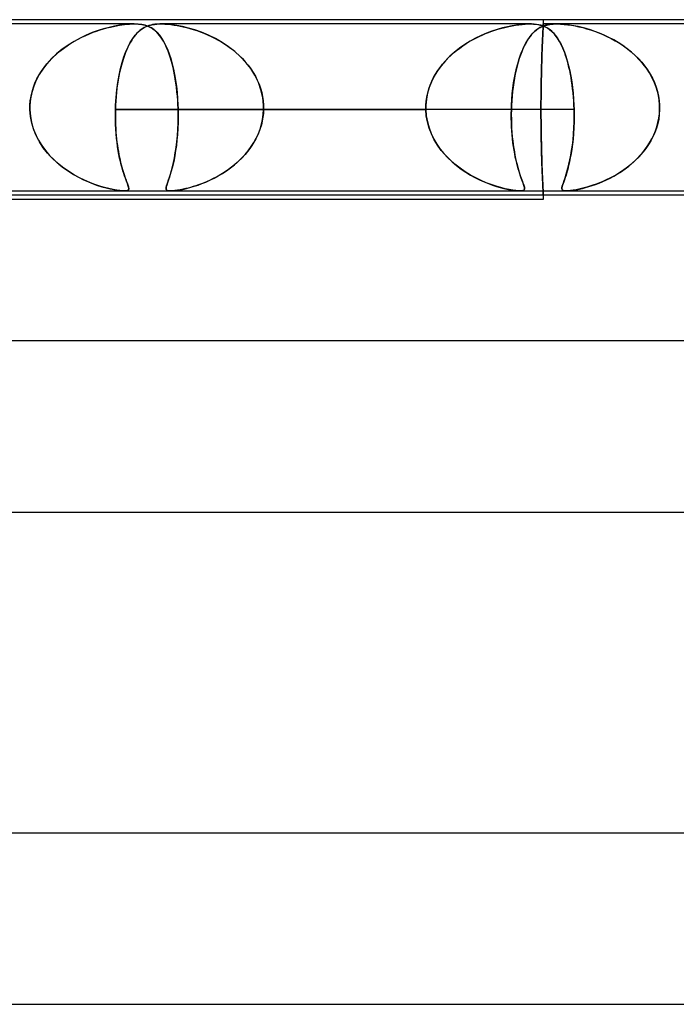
# Model space of a CAD drawing. Header units: millimetres. Extents: x -345 to 345, y -2 to 230.
# Tile 55 of 74: x 25 to 40, y 207 to 230. Entities that reach past the tile are written whole.
import ezdxf

# ---------------------------------------------------------------- set-up
doc = ezdxf.new("R2010")
doc.units = ezdxf.units.MM
doc.layers.add('HIDDEN', color=7, linetype='Continuous')
doc.layers.add('THICK', color=7, linetype='Continuous')

msp = doc.modelspace()

# ---------------------------------------------------------------- linework, layer by layer
at = {"layer": 'HIDDEN'}
for p, q in [((37, 230), (37, 229.9)), ((27.438, 229.9), (18.5, 229.9)), ((26.725, 229.787), (26.593, 229.746)), ((26.643, 229.762), (26.723, 229.786)), ((26.723, 229.786), (26.8, 229.808)), ((26.854, 229.821), (26.725, 229.787)), ((26.8, 229.808), (26.885, 229.828)), ((26.978, 229.849), (26.854, 229.821)), ((26.885, 229.828), (26.986, 229.85)), ((27.096, 229.87), (26.978, 229.849)), ((26.986, 229.85), (27.098, 229.87)), ((27.213, 229.886), (27.096, 229.87)), ((27.098, 229.87), (27.215, 229.886)), ((27.329, 229.896), (27.213, 229.886)), ((27.215, 229.886), (27.33, 229.896)), ((27.438, 229.9), (27.329, 229.896)), ((27.33, 229.896), (27.437, 229.9)), ((27.437, 229.9), (27.536, 229.896)), ((27.535, 229.896), (27.438, 229.9)), ((27.62, 229.886), (27.535, 229.896)), ((27.536, 229.896), (27.621, 229.886)), ((27.603, 229.773), (27.569, 229.747)), ((27.587, 229.761), (27.651, 229.805)), ((27.637, 229.796), (27.603, 229.773)), ((27.693, 229.87), (27.62, 229.886)), ((27.621, 229.886), (27.694, 229.87)), ((27.672, 229.816), (27.637, 229.796)), ((27.651, 229.805), (27.718, 229.839)), ((27.708, 229.835), (27.672, 229.816)), ((27.753, 229.85), (27.693, 229.87)), ((27.694, 229.87), (27.757, 229.849)), ((27.745, 229.85), (27.708, 229.835)), ((27.718, 229.839), (27.787, 229.865)), ((27.783, 229.864), (27.745, 229.85)), ((27.803, 229.828), (27.753, 229.85)), ((27.757, 229.849), (27.817, 229.821)), ((27.825, 229.875), (27.783, 229.864)), ((27.787, 229.865), (27.852, 229.881)), ((27.841, 229.808), (27.803, 229.828)), ((27.817, 229.821), (27.873, 229.787)), ((27.87, 229.885), (27.825, 229.875)), ((27.874, 229.786), (27.841, 229.808)), ((27.852, 229.881), (27.911, 229.891)), ((27.92, 229.892), (27.87, 229.885)), ((27.873, 229.787), (27.926, 229.746)), ((27.906, 229.762), (27.874, 229.786)), ((27.911, 229.891), (27.967, 229.897)), ((27.975, 229.897), (27.92, 229.892)), ((27.967, 229.897), (28.027, 229.9)), ((28.034, 229.9), (27.975, 229.897)), ((28.027, 229.9), (28.091, 229.9)), ((28.099, 229.9), (28.034, 229.9)), ((36.687, 229.9), (28.062, 229.9)), ((28.091, 229.9), (28.158, 229.897)), ((28.167, 229.897), (28.099, 229.9)), ((28.158, 229.897), (28.227, 229.892)), ((28.24, 229.891), (28.167, 229.897)), ((28.227, 229.892), (28.298, 229.885)), ((28.327, 229.881), (28.24, 229.891)), ((28.298, 229.885), (28.37, 229.875)), ((28.435, 229.865), (28.327, 229.881)), ((28.37, 229.875), (28.442, 229.864)), ((28.565, 229.839), (28.435, 229.865)), ((28.442, 229.864), (28.513, 229.85)), ((28.513, 229.85), (28.587, 229.835)), ((28.707, 229.805), (28.565, 229.839)), ((28.587, 229.835), (28.662, 229.816)), ((28.662, 229.816), (28.74, 229.796)), ((28.857, 229.761), (28.707, 229.805)), ((28.74, 229.796), (28.819, 229.773)), ((28.819, 229.773), (28.9, 229.747)), ((35.922, 229.771), (35.798, 229.73)), ((35.865, 229.753), (35.934, 229.775)), ((36.043, 229.806), (35.922, 229.771)), ((35.934, 229.775), (36.002, 229.794)), ((36.002, 229.794), (36.067, 229.812)), ((36.16, 229.834), (36.043, 229.806)), ((36.067, 229.812), (36.131, 229.828)), ((36.131, 229.828), (36.198, 229.843)), ((36.273, 229.857), (36.16, 229.834)), ((36.198, 229.843), (36.271, 229.857)), ((36.271, 229.857), (36.347, 229.87)), ((36.373, 229.874), (36.273, 229.857)), ((36.347, 229.87), (36.425, 229.881)), ((36.458, 229.886), (36.373, 229.874)), ((36.425, 229.881), (36.503, 229.89)), ((36.529, 229.893), (36.458, 229.886)), ((36.503, 229.89), (36.579, 229.896)), ((36.594, 229.897), (36.529, 229.893)), ((36.579, 229.896), (36.651, 229.9)), ((36.659, 229.9), (36.594, 229.897)), ((36.651, 229.9), (36.716, 229.9)), ((36.723, 229.9), (36.659, 229.9)), ((36.716, 229.9), (36.773, 229.897)), ((36.785, 229.896), (36.723, 229.9)), ((36.773, 229.897), (36.824, 229.893)), ((36.844, 229.89), (36.785, 229.896)), ((36.824, 229.893), (36.874, 229.886)), ((36.839, 229.762), (36.882, 229.793)), ((36.878, 229.79), (36.839, 229.762)), ((36.896, 229.881), (36.844, 229.89)), ((36.874, 229.886), (36.928, 229.874)), ((36.919, 229.815), (36.878, 229.79)), ((36.882, 229.793), (36.925, 229.818)), ((36.944, 229.87), (36.896, 229.881)), ((36.961, 229.836), (36.919, 229.815)), ((36.925, 229.818), (36.969, 229.84)), ((36.928, 229.874), (36.984, 229.857)), ((36.986, 229.857), (36.944, 229.87)), ((37.005, 229.854), (36.961, 229.836)), ((36.969, 229.84), (37.02, 229.859)), ((36.984, 229.857), (37.041, 229.834)), ((37.022, 229.843), (36.986, 229.857)), ((36.992, 229.739), (36.993, 229.773)), ((36.993, 229.773), (36.992, 229.739)), ((36.993, 229.773), (36.995, 229.803)), ((36.995, 229.803), (36.993, 229.773)), ((36.995, 229.803), (36.996, 229.829)), ((36.996, 229.829), (36.995, 229.803)), ((36.996, 229.829), (36.997, 229.851)), ((36.997, 229.851), (36.996, 229.829)), ((36.997, 229.851), (36.998, 229.869)), ((36.998, 229.869), (36.997, 229.851)), ((36.998, 229.869), (36.999, 229.883)), ((36.999, 229.883), (36.998, 229.869)), ((36.999, 229.883), (37, 229.892)), ((37, 229.892), (36.999, 229.883)), ((37, 229.898), (37, 229.9)), ((37, 229.9), (37, 229.898)), ((37.312, 229.9), (37, 229.9)), ((37, 229.892), (37, 229.898)), ((37, 229.898), (37, 229.892)), ((37.052, 229.869), (37.005, 229.854)), ((37.02, 229.859), (37.08, 229.876)), ((37.055, 229.828), (37.022, 229.843)), ((37.041, 229.834), (37.095, 229.806)), ((37.105, 229.882), (37.052, 229.869)), ((37.084, 229.812), (37.055, 229.828)), ((37.08, 229.876), (37.149, 229.889)), ((37.112, 229.794), (37.084, 229.812)), ((37.095, 229.806), (37.146, 229.771)), ((37.165, 229.891), (37.105, 229.882)), ((37.14, 229.775), (37.112, 229.794)), ((37.168, 229.753), (37.14, 229.775)), ((37.146, 229.771), (37.194, 229.73)), ((37.149, 229.889), (37.229, 229.897)), ((37.232, 229.898), (37.165, 229.891)), ((37.229, 229.897), (37.315, 229.9)), ((37.31, 229.9), (37.232, 229.898)), ((37.403, 229.897), (37.31, 229.9)), ((45.938, 229.9), (37.312, 229.9)), ((37.315, 229.9), (37.4, 229.898)), ((37.4, 229.898), (37.485, 229.891)), ((37.507, 229.889), (37.403, 229.897)), ((37.485, 229.891), (37.572, 229.882)), ((37.612, 229.876), (37.507, 229.889)), ((37.572, 229.882), (37.659, 229.869)), ((37.716, 229.859), (37.612, 229.876)), ((37.659, 229.869), (37.744, 229.854)), ((37.813, 229.84), (37.716, 229.859)), ((37.744, 229.854), (37.831, 229.836)), ((37.906, 229.818), (37.813, 229.84)), ((37.831, 229.836), (37.92, 229.815)), ((38.002, 229.793), (37.906, 229.818)), ((37.92, 229.815), (38.011, 229.79)), ((38.103, 229.762), (38.002, 229.793)), ((38.011, 229.79), (38.104, 229.762)), ((26.175, 229.571), (26.033, 229.494)), ((26.043, 229.5), (26.13, 229.548)), ((26.13, 229.548), (26.218, 229.593)), ((26.317, 229.639), (26.175, 229.571)), ((26.218, 229.593), (26.305, 229.634)), ((26.305, 229.634), (26.392, 229.671)), ((26.456, 229.697), (26.317, 229.639)), ((26.392, 229.671), (26.477, 229.705)), ((26.593, 229.746), (26.456, 229.697)), ((26.477, 229.705), (26.561, 229.735)), ((26.561, 229.735), (26.643, 229.762)), ((27.348, 229.47), (27.404, 229.56)), ((27.41, 229.569), (27.38, 229.523)), ((27.404, 229.56), (27.463, 229.639)), ((27.441, 229.611), (27.41, 229.569)), ((27.472, 229.65), (27.441, 229.611)), ((27.463, 229.639), (27.524, 229.706)), ((27.504, 229.686), (27.472, 229.65)), ((27.537, 229.718), (27.504, 229.686)), ((27.524, 229.706), (27.587, 229.761)), ((27.569, 229.747), (27.537, 229.718)), ((27.939, 229.735), (27.906, 229.762)), ((27.926, 229.746), (27.978, 229.697)), ((27.97, 229.705), (27.939, 229.735)), ((28.002, 229.671), (27.97, 229.705)), ((27.978, 229.697), (28.028, 229.639)), ((28.032, 229.634), (28.002, 229.671)), ((28.028, 229.639), (28.077, 229.571)), ((28.063, 229.593), (28.032, 229.634)), ((28.092, 229.548), (28.063, 229.593)), ((28.077, 229.571), (28.124, 229.494)), ((28.121, 229.5), (28.092, 229.548)), ((29.014, 229.706), (28.857, 229.761)), ((28.9, 229.747), (28.982, 229.718)), ((28.982, 229.718), (29.065, 229.686)), ((29.175, 229.639), (29.014, 229.706)), ((29.065, 229.686), (29.149, 229.65)), ((29.149, 229.65), (29.234, 229.611)), ((29.337, 229.56), (29.175, 229.639)), ((29.234, 229.611), (29.319, 229.569)), ((29.319, 229.569), (29.404, 229.523)), ((29.494, 229.47), (29.337, 229.56)), ((35.418, 229.567), (35.292, 229.498)), ((35.347, 229.53), (35.423, 229.57)), ((35.546, 229.629), (35.418, 229.567)), ((35.423, 229.57), (35.499, 229.607)), ((35.499, 229.607), (35.574, 229.642)), ((35.673, 229.683), (35.546, 229.629)), ((35.574, 229.642), (35.649, 229.674)), ((35.649, 229.674), (35.722, 229.703)), ((35.798, 229.73), (35.673, 229.683)), ((35.722, 229.703), (35.794, 229.729)), ((35.794, 229.729), (35.865, 229.753)), ((36.656, 229.561), (36.622, 229.508)), ((36.635, 229.529), (36.674, 229.587)), ((36.691, 229.61), (36.656, 229.561)), ((36.674, 229.587), (36.715, 229.64)), ((36.727, 229.654), (36.691, 229.61)), ((36.715, 229.64), (36.756, 229.686)), ((36.764, 229.694), (36.727, 229.654)), ((36.756, 229.686), (36.797, 229.727)), ((36.801, 229.73), (36.764, 229.694)), ((36.797, 229.727), (36.839, 229.762)), ((36.839, 229.762), (36.801, 229.73)), ((36.981, 229.515), (36.983, 229.566)), ((36.983, 229.566), (36.981, 229.515)), ((36.983, 229.566), (36.986, 229.614)), ((36.986, 229.614), (36.983, 229.566)), ((36.986, 229.614), (36.988, 229.659)), ((36.988, 229.659), (36.986, 229.614)), ((36.988, 229.659), (36.99, 229.701)), ((36.99, 229.701), (36.988, 229.659)), ((36.99, 229.701), (36.992, 229.739)), ((36.992, 229.739), (36.99, 229.701)), ((37.196, 229.729), (37.168, 229.753)), ((37.194, 229.73), (37.241, 229.683)), ((37.223, 229.703), (37.196, 229.729)), ((37.25, 229.674), (37.223, 229.703)), ((37.241, 229.683), (37.287, 229.629)), ((37.277, 229.642), (37.25, 229.674)), ((37.303, 229.607), (37.277, 229.642)), ((37.287, 229.629), (37.331, 229.567)), ((37.329, 229.57), (37.303, 229.607)), ((37.355, 229.53), (37.329, 229.57)), ((37.331, 229.567), (37.374, 229.498)), ((38.207, 229.727), (38.103, 229.762)), ((38.104, 229.762), (38.199, 229.73)), ((38.199, 229.73), (38.294, 229.694)), ((38.314, 229.686), (38.207, 229.727)), ((38.294, 229.694), (38.391, 229.654)), ((38.424, 229.64), (38.314, 229.686)), ((38.391, 229.654), (38.488, 229.61)), ((38.535, 229.587), (38.424, 229.64)), ((38.488, 229.61), (38.585, 229.561)), ((38.645, 229.529), (38.535, 229.587)), ((38.585, 229.561), (38.682, 229.508)), ((25.701, 229.266), (25.784, 229.33)), ((25.893, 229.407), (25.755, 229.309)), ((25.784, 229.33), (25.869, 229.391)), ((25.869, 229.391), (25.956, 229.448)), ((26.033, 229.494), (25.893, 229.407)), ((25.956, 229.448), (26.043, 229.5)), ((27.246, 229.257), (27.295, 229.369)), ((27.292, 229.362), (27.264, 229.3)), ((27.321, 229.419), (27.292, 229.362)), ((27.295, 229.369), (27.348, 229.47)), ((27.35, 229.473), (27.321, 229.419)), ((27.38, 229.523), (27.35, 229.473)), ((28.15, 229.448), (28.121, 229.5)), ((28.124, 229.494), (28.17, 229.407)), ((28.178, 229.391), (28.15, 229.448)), ((28.17, 229.407), (28.214, 229.309)), ((28.205, 229.33), (28.178, 229.391)), ((28.231, 229.266), (28.205, 229.33)), ((29.404, 229.523), (29.489, 229.473)), ((29.489, 229.473), (29.573, 229.419)), ((29.646, 229.369), (29.494, 229.47)), ((29.573, 229.419), (29.656, 229.362)), ((29.79, 229.257), (29.646, 229.369)), ((29.656, 229.362), (29.738, 229.3)), ((35.045, 229.337), (34.928, 229.245)), ((34.974, 229.283), (35.046, 229.338)), ((35.167, 229.422), (35.045, 229.337)), ((35.046, 229.338), (35.12, 229.391)), ((35.12, 229.391), (35.196, 229.44)), ((35.292, 229.498), (35.167, 229.422)), ((35.196, 229.44), (35.271, 229.487)), ((35.271, 229.487), (35.347, 229.53)), ((36.493, 229.243), (36.526, 229.323)), ((36.525, 229.32), (36.495, 229.248)), ((36.556, 229.388), (36.525, 229.32)), ((36.526, 229.323), (36.561, 229.397)), ((36.589, 229.45), (36.556, 229.388)), ((36.561, 229.397), (36.597, 229.466)), ((36.622, 229.508), (36.589, 229.45)), ((36.597, 229.466), (36.635, 229.529)), ((36.972, 229.283), (36.974, 229.344)), ((36.974, 229.344), (36.972, 229.283)), ((36.974, 229.344), (36.976, 229.403)), ((36.976, 229.403), (36.974, 229.344)), ((36.976, 229.403), (36.979, 229.46)), ((36.979, 229.46), (36.976, 229.403)), ((36.979, 229.46), (36.981, 229.515)), ((36.981, 229.515), (36.979, 229.46)), ((37.38, 229.487), (37.355, 229.53)), ((37.374, 229.498), (37.415, 229.422)), ((37.405, 229.44), (37.38, 229.487)), ((37.43, 229.391), (37.405, 229.44)), ((37.415, 229.422), (37.454, 229.337)), ((37.454, 229.338), (37.43, 229.391)), ((37.477, 229.283), (37.454, 229.338)), ((37.454, 229.337), (37.492, 229.245)), ((38.753, 229.466), (38.645, 229.529)), ((38.682, 229.508), (38.778, 229.45)), ((38.858, 229.397), (38.753, 229.466)), ((38.778, 229.45), (38.872, 229.388)), ((38.961, 229.323), (38.858, 229.397)), ((38.872, 229.388), (38.964, 229.32)), ((39.06, 229.243), (38.961, 229.323)), ((38.964, 229.32), (39.054, 229.248)), ((25.507, 229.09), (25.4, 228.971)), ((25.469, 229.049), (25.543, 229.125)), ((25.626, 229.203), (25.507, 229.09)), ((25.543, 229.125), (25.62, 229.197)), ((25.62, 229.197), (25.701, 229.266)), ((25.755, 229.309), (25.626, 229.203)), ((27.158, 229.001), (27.2, 229.135)), ((27.186, 229.093), (27.162, 229.017)), ((27.211, 229.165), (27.186, 229.093)), ((27.2, 229.135), (27.246, 229.257)), ((27.237, 229.235), (27.211, 229.165)), ((27.264, 229.3), (27.237, 229.235)), ((28.214, 229.309), (28.255, 229.203)), ((28.256, 229.197), (28.231, 229.266)), ((28.255, 229.203), (28.292, 229.09)), ((28.281, 229.125), (28.256, 229.197)), ((28.304, 229.049), (28.281, 229.125)), ((28.292, 229.09), (28.325, 228.971)), ((29.738, 229.3), (29.817, 229.235)), ((29.925, 229.135), (29.79, 229.257)), ((29.817, 229.235), (29.893, 229.165)), ((29.893, 229.165), (29.967, 229.093)), ((30.05, 229.001), (29.925, 229.135)), ((29.967, 229.093), (30.036, 229.017)), ((34.705, 229.031), (34.769, 229.098)), ((34.816, 229.145), (34.712, 229.038)), ((34.769, 229.098), (34.835, 229.163)), ((34.928, 229.245), (34.816, 229.145)), ((34.835, 229.163), (34.903, 229.224)), ((34.903, 229.224), (34.974, 229.283)), ((36.438, 229.09), (36.412, 229.006)), ((36.43, 229.066), (36.461, 229.158)), ((36.465, 229.171), (36.438, 229.09)), ((36.461, 229.158), (36.493, 229.243)), ((36.495, 229.248), (36.465, 229.171)), ((36.962, 229.007), (36.965, 229.08)), ((36.965, 229.08), (36.962, 229.007)), ((36.965, 229.08), (36.967, 229.151)), ((36.967, 229.151), (36.965, 229.08)), ((36.967, 229.151), (36.969, 229.219)), ((36.969, 229.219), (36.967, 229.151)), ((36.969, 229.219), (36.972, 229.283)), ((36.972, 229.283), (36.969, 229.219)), ((37.5, 229.224), (37.477, 229.283)), ((37.492, 229.245), (37.527, 229.145)), ((37.521, 229.163), (37.5, 229.224)), ((37.542, 229.098), (37.521, 229.163)), ((37.527, 229.145), (37.56, 229.038)), ((37.562, 229.031), (37.542, 229.098)), ((39.054, 229.248), (39.14, 229.171)), ((39.154, 229.158), (39.06, 229.243)), ((39.14, 229.171), (39.222, 229.09)), ((39.244, 229.066), (39.154, 229.158)), ((39.222, 229.09), (39.299, 229.006)), ((25.272, 228.8), (25.333, 228.887)), ((25.4, 228.971), (25.304, 228.847)), ((25.333, 228.887), (25.399, 228.97)), ((25.399, 228.97), (25.469, 229.049)), ((27.085, 228.701), (27.119, 228.856)), ((27.119, 228.855), (27.099, 228.769)), ((27.119, 228.856), (27.158, 229.001)), ((27.14, 228.938), (27.119, 228.855)), ((27.162, 229.017), (27.14, 228.938)), ((28.326, 228.97), (28.304, 229.049)), ((28.325, 228.971), (28.355, 228.847)), ((28.346, 228.887), (28.326, 228.97)), ((28.365, 228.8), (28.346, 228.887)), ((30.036, 229.017), (30.101, 228.938)), ((30.161, 228.856), (30.05, 229.001)), ((30.101, 228.938), (30.162, 228.855)), ((30.259, 228.701), (30.161, 228.856)), ((30.162, 228.855), (30.219, 228.769)), ((34.616, 228.925), (34.53, 228.806)), ((34.533, 228.81), (34.587, 228.887)), ((34.587, 228.887), (34.644, 228.96)), ((34.712, 229.038), (34.616, 228.925)), ((34.644, 228.96), (34.705, 229.031)), ((36.35, 228.758), (36.375, 228.867)), ((36.388, 228.917), (36.365, 228.825)), ((36.375, 228.867), (36.402, 228.969)), ((36.412, 229.006), (36.388, 228.917)), ((36.402, 228.969), (36.43, 229.066)), ((36.956, 228.77), (36.958, 228.851)), ((36.958, 228.851), (36.956, 228.77)), ((36.958, 228.851), (36.96, 228.93)), ((36.96, 228.93), (36.958, 228.851)), ((36.96, 228.93), (36.962, 229.007)), ((36.962, 229.007), (36.96, 228.93)), ((37.56, 229.038), (37.59, 228.925)), ((37.581, 228.96), (37.562, 229.031)), ((37.6, 228.887), (37.581, 228.96)), ((37.59, 228.925), (37.618, 228.806)), ((37.617, 228.81), (37.6, 228.887)), ((39.329, 228.969), (39.244, 229.066)), ((39.299, 229.006), (39.37, 228.917)), ((39.408, 228.867), (39.329, 228.969)), ((39.37, 228.917), (39.436, 228.825)), ((39.479, 228.758), (39.408, 228.867)), ((25.221, 228.718), (25.149, 228.584)), ((25.165, 228.616), (25.216, 228.71)), ((25.216, 228.71), (25.272, 228.8)), ((25.304, 228.847), (25.221, 228.718)), ((27.056, 228.536), (27.085, 228.701)), ((27.081, 228.681), (27.064, 228.589)), ((27.099, 228.769), (27.081, 228.681)), ((28.355, 228.847), (28.382, 228.718)), ((28.383, 228.71), (28.365, 228.8)), ((28.382, 228.718), (28.405, 228.584)), ((28.4, 228.616), (28.383, 228.71)), ((30.219, 228.769), (30.27, 228.681)), ((30.34, 228.536), (30.259, 228.701)), ((30.27, 228.681), (30.316, 228.589)), ((34.453, 228.681), (34.388, 228.551)), ((34.394, 228.563), (34.436, 228.648)), ((34.436, 228.648), (34.482, 228.731)), ((34.53, 228.806), (34.453, 228.681)), ((34.482, 228.731), (34.533, 228.81)), ((36.307, 228.523), (36.327, 228.643)), ((36.325, 228.631), (36.309, 228.53)), ((36.344, 228.73), (36.325, 228.631)), ((36.327, 228.643), (36.35, 228.758)), ((36.365, 228.825), (36.344, 228.73)), ((36.953, 228.602), (36.954, 228.687)), ((36.954, 228.687), (36.953, 228.602)), ((36.954, 228.687), (36.956, 228.77)), ((36.956, 228.77), (36.954, 228.687)), ((37.633, 228.731), (37.617, 228.81)), ((37.618, 228.806), (37.643, 228.681)), ((37.648, 228.648), (37.633, 228.731)), ((37.643, 228.681), (37.664, 228.551)), ((37.662, 228.563), (37.648, 228.648)), ((39.436, 228.825), (39.496, 228.73)), ((39.544, 228.643), (39.479, 228.758)), ((39.496, 228.73), (39.55, 228.631)), ((39.599, 228.523), (39.544, 228.643)), ((39.55, 228.631), (39.596, 228.53)), ((25.091, 228.444), (25.046, 228.299)), ((25.051, 228.317), (25.082, 228.42)), ((25.082, 228.42), (25.12, 228.519)), ((25.149, 228.584), (25.091, 228.444)), ((25.12, 228.519), (25.165, 228.616)), ((27.036, 228.399), (27.025, 228.302)), ((27.032, 228.363), (27.056, 228.536)), ((27.049, 228.495), (27.036, 228.399)), ((27.064, 228.589), (27.049, 228.495)), ((28.414, 228.519), (28.4, 228.616)), ((28.405, 228.584), (28.424, 228.444)), ((28.427, 228.42), (28.414, 228.519)), ((28.424, 228.444), (28.44, 228.299)), ((28.439, 228.317), (28.427, 228.42)), ((30.316, 228.589), (30.357, 228.495)), ((30.402, 228.363), (30.34, 228.536)), ((30.357, 228.495), (30.391, 228.399)), ((30.391, 228.399), (30.419, 228.302)), ((34.336, 228.417), (34.296, 228.28)), ((34.325, 228.383), (34.357, 228.474)), ((34.388, 228.551), (34.336, 228.417)), ((34.357, 228.474), (34.394, 228.563)), ((36.276, 228.269), (36.29, 228.398)), ((36.294, 228.427), (36.281, 228.322)), ((36.29, 228.398), (36.307, 228.523)), ((36.309, 228.53), (36.294, 228.427)), ((36.949, 228.34), (36.95, 228.428)), ((36.95, 228.428), (36.949, 228.34)), ((36.95, 228.428), (36.951, 228.515)), ((36.951, 228.515), (36.95, 228.428)), ((36.951, 228.515), (36.953, 228.602)), ((36.953, 228.602), (36.951, 228.515)), ((37.675, 228.474), (37.662, 228.563)), ((37.664, 228.551), (37.682, 228.417)), ((37.686, 228.383), (37.675, 228.474)), ((37.682, 228.417), (37.697, 228.28)), ((39.596, 228.53), (39.636, 228.427)), ((39.645, 228.398), (39.599, 228.523)), ((39.636, 228.427), (39.667, 228.322)), ((39.681, 228.269), (39.645, 228.398)), ((25.01, 228.107), (25.027, 228.212)), ((25.046, 228.299), (25.016, 228.151)), ((25.027, 228.212), (25.051, 228.317)), ((27.003, 228), (27.014, 228.184)), ((27.016, 228.202), (27.008, 228.102)), ((27.014, 228.184), (27.032, 228.363)), ((27.025, 228.302), (27.016, 228.202)), ((28.448, 228.212), (28.439, 228.317)), ((28.44, 228.299), (28.453, 228.151)), ((28.456, 228.107), (28.448, 228.212)), ((30.443, 228.184), (30.402, 228.363)), ((30.419, 228.302), (30.44, 228.202)), ((30.44, 228.202), (30.455, 228.102)), ((30.463, 228), (30.443, 228.184)), ((34.264, 228.098), (34.278, 228.194)), ((34.296, 228.28), (34.269, 228.141)), ((34.278, 228.194), (34.298, 228.29)), ((34.298, 228.29), (34.325, 228.383)), ((36.271, 228.216), (36.263, 228.108)), ((36.265, 228.136), (36.276, 228.269)), ((36.281, 228.322), (36.271, 228.216)), ((36.946, 228.074), (36.947, 228.163)), ((36.947, 228.163), (36.946, 228.074)), ((36.947, 228.163), (36.948, 228.251)), ((36.948, 228.251), (36.947, 228.163)), ((36.948, 228.251), (36.949, 228.34)), ((36.949, 228.34), (36.948, 228.251)), ((37.696, 228.29), (37.686, 228.383)), ((37.704, 228.194), (37.696, 228.29)), ((37.697, 228.28), (37.708, 228.141)), ((37.711, 228.098), (37.704, 228.194)), ((39.667, 228.322), (39.692, 228.216)), ((39.705, 228.136), (39.681, 228.269)), ((39.692, 228.216), (39.708, 228.108)), ((25, 227.967), (25.001, 227.983)), ((25.001, 227.983), (25, 227.967)), ((25, 227.95), (25, 227.967)), ((25, 227.967), (25, 227.95)), ((25, 227.933), (25, 227.95)), ((25, 227.95), (25, 227.933)), ((25, 227.917), (25, 227.933)), ((25, 227.933), (25, 227.917)), ((25.016, 228.151), (25.001, 228)), ((25.001, 228), (25.01, 228.107)), ((25.001, 227.983), (25.001, 228)), ((25.001, 228), (25.001, 227.983)), ((27.001, 227.95), (27, 227.933)), ((27, 227.933), (27.001, 227.95)), ((27, 227.933), (27, 227.917)), ((27, 227.917), (27, 227.933)), ((27.002, 227.983), (27.001, 227.967)), ((27.001, 227.967), (27.002, 227.983)), ((27.001, 227.967), (27.001, 227.95)), ((27.001, 227.95), (27.001, 227.967)), ((27.003, 228), (27.002, 227.983)), ((27.002, 227.983), (27.003, 228)), ((27.008, 228.102), (27.003, 228)), ((28.453, 228.151), (28.461, 228)), ((28.461, 228), (28.456, 228.107)), ((28.461, 228), (28.462, 227.983)), ((28.462, 227.983), (28.461, 228)), ((28.462, 227.983), (28.463, 227.967)), ((28.463, 227.967), (28.462, 227.983)), ((28.463, 227.967), (28.463, 227.95)), ((28.463, 227.95), (28.463, 227.967)), ((28.463, 227.95), (28.464, 227.933)), ((28.464, 227.933), (28.463, 227.95)), ((28.464, 227.933), (28.464, 227.917)), ((28.464, 227.917), (28.464, 227.933)), ((30.455, 228.102), (30.463, 228)), ((30.463, 227.983), (30.463, 228)), ((30.463, 228), (30.463, 227.983)), ((30.464, 227.967), (30.463, 227.983)), ((30.463, 227.983), (30.464, 227.967)), ((30.464, 227.95), (30.464, 227.967)), ((30.464, 227.967), (30.464, 227.95)), ((30.464, 227.933), (30.464, 227.95)), ((30.464, 227.95), (30.464, 227.933)), ((30.464, 227.917), (30.464, 227.933)), ((30.464, 227.933), (30.464, 227.917)), ((34.255, 227.967), (34.256, 227.983)), ((34.256, 227.983), (34.255, 227.967)), ((34.255, 227.95), (34.255, 227.967)), ((34.255, 227.967), (34.255, 227.95)), ((34.255, 227.933), (34.255, 227.95)), ((34.255, 227.95), (34.255, 227.933)), ((34.255, 227.917), (34.255, 227.933)), ((34.255, 227.933), (34.255, 227.917)), ((34.269, 228.141), (34.256, 228)), ((34.256, 228), (34.264, 228.098)), ((34.256, 227.983), (34.256, 228)), ((34.256, 228), (34.256, 227.983)), ((36.255, 227.95), (36.254, 227.933)), ((36.254, 227.933), (36.255, 227.95)), ((36.254, 227.933), (36.254, 227.917)), ((36.254, 227.917), (36.254, 227.933)), ((36.256, 227.967), (36.255, 227.95)), ((36.255, 227.95), (36.256, 227.967)), ((36.257, 228), (36.256, 227.983)), ((36.256, 227.983), (36.257, 228)), ((36.256, 227.983), (36.256, 227.967)), ((36.256, 227.967), (36.256, 227.983)), ((36.257, 228), (36.265, 228.136)), ((36.263, 228.108), (36.257, 228)), ((36.946, 227.987), (36.946, 228.074)), ((36.946, 228.074), (36.946, 227.987)), ((36.946, 227.9), (36.946, 227.987)), ((36.946, 227.987), (36.946, 227.9)), ((37.708, 228.141), (37.716, 228)), ((37.716, 228), (37.711, 228.098)), ((37.716, 228), (37.717, 227.983)), ((37.717, 227.983), (37.716, 228)), ((37.717, 227.983), (37.717, 227.967)), ((37.717, 227.967), (37.717, 227.983)), ((37.717, 227.967), (37.718, 227.95)), ((37.718, 227.95), (37.717, 227.967)), ((37.718, 227.95), (37.718, 227.933)), ((37.718, 227.933), (37.718, 227.95)), ((37.718, 227.933), (37.719, 227.917)), ((37.719, 227.917), (37.718, 227.933)), ((39.717, 228), (39.705, 228.136)), ((39.708, 228.108), (39.717, 228)), ((39.717, 227.983), (39.717, 228)), ((39.717, 228), (39.717, 227.983)), ((39.718, 227.967), (39.717, 227.983)), ((39.717, 227.983), (39.718, 227.967)), ((39.718, 227.95), (39.718, 227.967)), ((39.718, 227.967), (39.718, 227.95)), ((39.718, 227.933), (39.718, 227.95)), ((39.718, 227.95), (39.718, 227.933)), ((39.718, 227.917), (39.718, 227.933)), ((39.718, 227.933), (39.718, 227.917)), ((25, 227.9), (25, 227.917)), ((25, 227.917), (25, 227.9)), ((25, 227.9), (25.012, 227.75)), ((25.013, 227.741), (25, 227.9)), ((25.012, 227.75), (25.039, 227.602)), ((25.044, 227.583), (25.013, 227.741)), ((26.999, 227.9), (26.998, 227.81)), ((26.998, 227.784), (26.999, 227.9)), ((26.998, 227.81), (26.998, 227.721)), ((26.999, 227.67), (26.998, 227.784)), ((26.998, 227.721), (26.999, 227.633)), ((27, 227.917), (26.999, 227.9)), ((26.999, 227.9), (27, 227.917)), ((26.999, 227.9), (34.255, 227.9)), ((34.255, 227.9), (26.999, 227.9)), ((28.464, 227.917), (28.465, 227.9)), ((28.465, 227.9), (28.464, 227.917)), ((28.466, 227.75), (28.464, 227.602)), ((28.464, 227.585), (28.466, 227.742)), ((28.465, 227.9), (28.466, 227.75)), ((28.466, 227.742), (28.465, 227.9)), ((30.448, 227.721), (30.432, 227.633)), ((30.44, 227.67), (30.456, 227.784)), ((30.458, 227.81), (30.448, 227.721)), ((30.456, 227.784), (30.463, 227.9)), ((30.463, 227.9), (30.458, 227.81)), ((30.463, 227.9), (30.464, 227.917)), ((30.464, 227.917), (30.463, 227.9)), ((37.719, 227.9), (30.463, 227.9)), ((34.255, 227.9), (34.255, 227.917)), ((34.255, 227.917), (34.255, 227.9)), ((34.266, 227.755), (34.255, 227.9)), ((34.255, 227.9), (34.266, 227.754)), ((34.292, 227.611), (34.266, 227.755)), ((34.266, 227.754), (34.292, 227.611)), ((36.254, 227.9), (36.252, 227.789)), ((36.252, 227.798), (36.254, 227.9)), ((36.252, 227.698), (36.252, 227.798)), ((36.252, 227.789), (36.253, 227.679)), ((36.254, 227.917), (36.254, 227.9)), ((36.254, 227.9), (36.254, 227.917)), ((36.946, 227.811), (36.946, 227.9)), ((36.946, 227.9), (36.946, 227.813)), ((36.946, 227.813), (36.946, 227.726)), ((36.946, 227.72), (36.946, 227.811)), ((36.946, 227.726), (36.947, 227.637)), ((36.947, 227.629), (36.946, 227.72)), ((37.719, 227.917), (37.719, 227.9)), ((37.719, 227.9), (37.719, 227.917)), ((37.719, 227.9), (37.721, 227.754)), ((37.721, 227.755), (37.719, 227.9)), ((37.719, 227.611), (37.721, 227.755)), ((37.721, 227.754), (37.719, 227.611)), ((39.711, 227.789), (39.696, 227.679)), ((39.699, 227.698), (39.712, 227.798)), ((39.718, 227.9), (39.711, 227.789)), ((39.712, 227.798), (39.718, 227.9)), ((39.718, 227.9), (39.718, 227.917)), ((39.718, 227.917), (39.718, 227.9)), ((25.039, 227.602), (25.081, 227.457)), ((25.09, 227.431), (25.044, 227.583)), ((27.002, 227.557), (26.999, 227.67)), ((26.999, 227.633), (27.002, 227.545)), ((27.008, 227.446), (27.002, 227.557)), ((27.002, 227.545), (27.007, 227.459)), ((28.458, 227.434), (28.464, 227.585)), ((28.464, 227.602), (28.459, 227.457)), ((30.381, 227.446), (30.415, 227.557)), ((30.412, 227.545), (30.386, 227.459)), ((30.432, 227.633), (30.412, 227.545)), ((30.415, 227.557), (30.44, 227.67)), ((34.331, 227.469), (34.292, 227.611)), ((34.292, 227.611), (34.33, 227.472)), ((34.33, 227.472), (34.381, 227.338)), ((36.255, 227.598), (36.252, 227.698)), ((36.253, 227.679), (36.255, 227.572)), ((36.259, 227.499), (36.255, 227.598)), ((36.255, 227.572), (36.26, 227.467)), ((36.264, 227.403), (36.259, 227.499)), ((36.947, 227.637), (36.948, 227.549)), ((36.948, 227.538), (36.947, 227.629)), ((36.948, 227.549), (36.949, 227.46)), ((36.949, 227.447), (36.948, 227.538)), ((37.714, 227.472), (37.706, 227.338)), ((37.719, 227.611), (37.714, 227.472)), ((37.714, 227.469), (37.719, 227.611)), ((39.62, 227.403), (39.653, 227.499)), ((39.673, 227.572), (39.642, 227.467)), ((39.653, 227.499), (39.679, 227.598)), ((39.696, 227.679), (39.673, 227.572)), ((39.679, 227.598), (39.699, 227.698)), ((25.081, 227.457), (25.135, 227.319)), ((25.152, 227.284), (25.09, 227.431)), ((25.135, 227.319), (25.202, 227.186)), ((25.227, 227.143), (25.152, 227.284)), ((27.007, 227.459), (27.012, 227.375)), ((27.015, 227.337), (27.008, 227.446)), ((27.012, 227.375), (27.019, 227.294)), ((27.025, 227.232), (27.015, 227.337)), ((27.019, 227.294), (27.027, 227.214)), ((28.434, 227.147), (28.448, 227.288)), ((28.45, 227.319), (28.438, 227.186)), ((28.448, 227.288), (28.458, 227.434)), ((28.459, 227.457), (28.45, 227.319)), ((30.32, 227.294), (30.281, 227.214)), ((30.291, 227.232), (30.34, 227.337)), ((30.355, 227.375), (30.32, 227.294)), ((30.34, 227.337), (30.381, 227.446)), ((30.386, 227.459), (30.355, 227.375)), ((34.384, 227.331), (34.331, 227.469)), ((34.381, 227.338), (34.443, 227.211)), ((34.45, 227.197), (34.384, 227.331)), ((36.26, 227.467), (36.267, 227.365)), ((36.272, 227.308), (36.264, 227.403)), ((36.267, 227.365), (36.276, 227.266)), ((36.281, 227.215), (36.272, 227.308)), ((36.276, 227.266), (36.286, 227.172)), ((36.949, 227.46), (36.95, 227.372)), ((36.95, 227.356), (36.949, 227.447)), ((36.95, 227.372), (36.951, 227.285)), ((36.951, 227.267), (36.95, 227.356)), ((36.951, 227.285), (36.953, 227.198)), ((36.953, 227.178), (36.951, 227.267)), ((37.694, 227.197), (37.705, 227.331)), ((37.706, 227.338), (37.695, 227.211)), ((37.705, 227.331), (37.714, 227.469)), ((39.561, 227.266), (39.512, 227.172)), ((39.535, 227.215), (39.58, 227.308)), ((39.605, 227.365), (39.561, 227.266)), ((39.58, 227.308), (39.62, 227.403)), ((39.642, 227.467), (39.605, 227.365)), ((25.202, 227.186), (25.28, 227.06)), ((25.315, 227.01), (25.227, 227.143)), ((25.28, 227.06), (25.367, 226.941)), ((27.037, 227.131), (27.025, 227.232)), ((27.027, 227.214), (27.036, 227.137)), ((27.036, 227.137), (27.046, 227.061)), ((27.05, 227.034), (27.037, 227.131)), ((27.046, 227.061), (27.057, 226.989)), ((27.065, 226.94), (27.05, 227.034)), ((28.399, 226.89), (28.418, 227.015)), ((28.424, 227.06), (28.407, 226.941)), ((28.418, 227.015), (28.434, 227.147)), ((28.438, 227.186), (28.424, 227.06)), ((30.104, 226.94), (30.172, 227.034)), ((30.191, 227.061), (30.141, 226.989)), ((30.172, 227.034), (30.235, 227.131)), ((30.238, 227.137), (30.191, 227.061)), ((30.235, 227.131), (30.291, 227.232)), ((30.281, 227.214), (30.238, 227.137)), ((34.443, 227.211), (34.514, 227.091)), ((34.528, 227.069), (34.45, 227.197)), ((34.514, 227.091), (34.593, 226.978)), ((34.616, 226.947), (34.528, 227.069)), ((36.291, 227.124), (36.281, 227.215)), ((36.286, 227.172), (36.297, 227.081)), ((36.303, 227.036), (36.291, 227.124)), ((36.297, 227.081), (36.31, 226.994)), ((36.317, 226.951), (36.303, 227.036)), ((36.953, 227.198), (36.954, 227.113)), ((36.955, 227.091), (36.953, 227.178)), ((36.954, 227.113), (36.956, 227.03)), ((36.957, 227.006), (36.955, 227.091)), ((36.956, 227.03), (36.958, 226.949)), ((37.662, 226.947), (37.679, 227.069)), ((37.682, 227.091), (37.666, 226.978)), ((37.679, 227.069), (37.694, 227.197)), ((37.695, 227.211), (37.682, 227.091)), ((39.366, 226.951), (39.428, 227.036)), ((39.457, 227.081), (39.398, 226.994)), ((39.428, 227.036), (39.484, 227.124)), ((39.512, 227.172), (39.457, 227.081)), ((39.484, 227.124), (39.535, 227.215)), ((25.414, 226.884), (25.315, 227.01)), ((25.367, 226.941), (25.463, 226.83)), ((25.523, 226.767), (25.414, 226.884)), ((25.463, 226.83), (25.566, 226.725)), ((27.057, 226.989), (27.069, 226.919)), ((27.081, 226.851), (27.065, 226.94)), ((27.069, 226.919), (27.081, 226.851)), ((27.081, 226.851), (27.094, 226.786)), ((27.098, 226.766), (27.081, 226.851)), ((27.094, 226.786), (27.108, 226.724)), ((28.389, 226.83), (28.369, 226.725)), ((28.379, 226.773), (28.399, 226.89)), ((28.407, 226.941), (28.389, 226.83)), ((29.971, 226.786), (29.91, 226.724)), ((29.952, 226.766), (30.03, 226.851)), ((30.031, 226.851), (29.971, 226.786)), ((30.03, 226.851), (30.104, 226.94)), ((30.087, 226.919), (30.031, 226.851)), ((30.141, 226.989), (30.087, 226.919)), ((34.593, 226.978), (34.679, 226.871)), ((34.714, 226.832), (34.616, 226.947)), ((34.679, 226.871), (34.772, 226.771)), ((34.82, 226.724), (34.714, 226.832)), ((36.31, 226.994), (36.323, 226.911)), ((36.331, 226.87), (36.317, 226.951)), ((36.323, 226.911), (36.338, 226.832)), ((36.346, 226.792), (36.331, 226.87)), ((36.338, 226.832), (36.353, 226.757)), ((36.362, 226.717), (36.346, 226.792)), ((36.959, 226.923), (36.957, 227.006)), ((36.958, 226.949), (36.96, 226.87)), ((36.961, 226.843), (36.959, 226.923)), ((36.96, 226.87), (36.962, 226.793)), ((36.963, 226.765), (36.961, 226.843)), ((36.962, 226.793), (36.965, 226.72)), ((37.622, 226.724), (37.643, 226.832)), ((37.65, 226.871), (37.631, 226.771)), ((37.643, 226.832), (37.662, 226.947)), ((37.666, 226.978), (37.65, 226.871)), ((39.155, 226.717), (39.229, 226.792)), ((39.267, 226.832), (39.196, 226.757)), ((39.229, 226.792), (39.3, 226.87)), ((39.334, 226.911), (39.267, 226.832)), ((39.3, 226.87), (39.366, 226.951)), ((39.398, 226.994), (39.334, 226.911)), ((25.639, 226.659), (25.523, 226.767)), ((25.566, 226.725), (25.674, 226.628)), ((25.762, 226.558), (25.639, 226.659)), ((25.674, 226.628), (25.788, 226.539)), ((25.889, 226.468), (25.762, 226.558)), ((27.117, 226.685), (27.098, 226.766)), ((27.108, 226.724), (27.122, 226.665)), ((27.135, 226.609), (27.117, 226.685)), ((27.122, 226.665), (27.136, 226.608)), ((27.155, 226.538), (27.135, 226.609)), ((27.136, 226.608), (27.15, 226.553)), ((27.15, 226.553), (27.165, 226.502)), ((28.309, 226.474), (28.333, 226.565)), ((28.348, 226.628), (28.326, 226.539)), ((28.333, 226.565), (28.356, 226.665)), ((28.369, 226.725), (28.348, 226.628)), ((28.356, 226.665), (28.379, 226.773)), ((29.712, 226.553), (29.642, 226.502)), ((29.691, 226.538), (29.781, 226.609)), ((29.78, 226.608), (29.712, 226.553)), ((29.846, 226.665), (29.78, 226.608)), ((29.781, 226.609), (29.869, 226.685)), ((29.91, 226.724), (29.846, 226.665)), ((29.869, 226.685), (29.952, 226.766)), ((34.772, 226.771), (34.87, 226.678)), ((34.934, 226.623), (34.82, 226.724)), ((34.87, 226.678), (34.972, 226.592)), ((35.053, 226.53), (34.934, 226.623)), ((34.972, 226.592), (35.078, 226.512)), ((36.353, 226.757), (36.369, 226.685)), ((36.379, 226.645), (36.362, 226.717)), ((36.369, 226.685), (36.386, 226.618)), ((36.396, 226.577), (36.379, 226.645)), ((36.386, 226.618), (36.402, 226.555)), ((36.414, 226.513), (36.396, 226.577)), ((36.402, 226.555), (36.419, 226.495)), ((36.966, 226.69), (36.963, 226.765)), ((36.965, 226.72), (36.967, 226.649)), ((36.968, 226.618), (36.966, 226.69)), ((36.967, 226.649), (36.969, 226.581)), ((36.971, 226.55), (36.968, 226.618)), ((36.969, 226.581), (36.972, 226.517)), ((36.973, 226.486), (36.971, 226.55)), ((37.592, 226.592), (37.572, 226.512)), ((37.576, 226.53), (37.6, 226.623)), ((37.612, 226.678), (37.592, 226.592)), ((37.6, 226.623), (37.622, 226.724)), ((37.631, 226.771), (37.612, 226.678)), ((38.966, 226.555), (38.884, 226.495)), ((38.91, 226.513), (38.995, 226.577)), ((39.045, 226.618), (38.966, 226.555)), ((38.995, 226.577), (39.076, 226.645)), ((39.121, 226.685), (39.045, 226.618)), ((39.076, 226.645), (39.155, 226.717)), ((39.196, 226.757), (39.121, 226.685)), ((25.788, 226.539), (25.904, 226.458)), ((26.018, 226.387), (25.889, 226.468)), ((25.904, 226.458), (26.022, 226.385)), ((26.147, 226.316), (26.018, 226.387)), ((26.022, 226.385), (26.139, 226.32)), ((27.174, 226.471), (27.155, 226.538)), ((27.165, 226.502), (27.18, 226.453)), ((27.194, 226.408), (27.174, 226.471)), ((27.18, 226.453), (27.194, 226.407)), ((27.213, 226.35), (27.194, 226.408)), ((27.194, 226.407), (27.209, 226.364)), ((27.209, 226.364), (27.223, 226.324)), ((27.232, 226.298), (27.213, 226.35)), ((27.223, 226.324), (27.236, 226.287)), ((28.241, 226.258), (28.263, 226.321)), ((28.283, 226.385), (28.262, 226.32)), ((28.263, 226.321), (28.285, 226.393)), ((28.304, 226.458), (28.283, 226.385)), ((28.285, 226.393), (28.309, 226.474)), ((28.326, 226.539), (28.304, 226.458)), ((29.356, 226.324), (29.284, 226.287)), ((29.305, 226.298), (29.403, 226.35)), ((29.427, 226.364), (29.356, 226.324)), ((29.403, 226.35), (29.501, 226.408)), ((29.499, 226.407), (29.427, 226.364)), ((29.571, 226.453), (29.499, 226.407)), ((29.501, 226.408), (29.597, 226.471)), ((29.642, 226.502), (29.571, 226.453)), ((29.597, 226.471), (29.691, 226.538)), ((35.175, 226.446), (35.053, 226.53)), ((35.078, 226.512), (35.186, 226.438)), ((35.299, 226.371), (35.175, 226.446)), ((35.186, 226.438), (35.295, 226.372)), ((35.295, 226.372), (35.403, 226.313)), ((35.423, 226.303), (35.299, 226.371)), ((36.432, 226.453), (36.414, 226.513)), ((36.419, 226.495), (36.436, 226.439)), ((36.449, 226.398), (36.432, 226.453)), ((36.436, 226.439), (36.453, 226.387)), ((36.467, 226.347), (36.449, 226.398)), ((36.453, 226.387), (36.469, 226.339)), ((36.483, 226.3), (36.467, 226.347)), ((36.469, 226.339), (36.484, 226.296)), ((36.972, 226.517), (36.974, 226.456)), ((36.975, 226.424), (36.973, 226.486)), ((36.974, 226.456), (36.976, 226.397)), ((36.978, 226.365), (36.975, 226.424)), ((36.976, 226.397), (36.979, 226.34)), ((36.98, 226.308), (36.978, 226.365)), ((36.979, 226.34), (36.981, 226.285)), ((37.508, 226.303), (37.53, 226.371)), ((37.531, 226.372), (37.512, 226.313)), ((37.53, 226.371), (37.553, 226.446)), ((37.551, 226.438), (37.531, 226.372)), ((37.572, 226.512), (37.551, 226.438)), ((37.553, 226.446), (37.576, 226.53)), ((38.635, 226.339), (38.553, 226.296)), ((38.561, 226.3), (38.649, 226.347)), ((38.718, 226.387), (38.635, 226.339)), ((38.649, 226.347), (38.736, 226.398)), ((38.802, 226.439), (38.718, 226.387)), ((38.736, 226.398), (38.824, 226.453)), ((38.884, 226.495), (38.802, 226.439)), ((38.824, 226.453), (38.91, 226.513)), ((26.139, 226.32), (26.255, 226.262)), ((26.275, 226.253), (26.147, 226.316)), ((26.255, 226.262), (26.369, 226.212)), ((26.4, 226.199), (26.275, 226.253)), ((26.369, 226.212), (26.479, 226.168)), ((26.52, 226.153), (26.4, 226.199)), ((26.479, 226.168), (26.584, 226.13)), ((26.634, 226.114), (26.52, 226.153)), ((26.584, 226.13), (26.684, 226.099)), ((26.744, 226.081), (26.634, 226.114)), ((26.684, 226.099), (26.781, 226.071)), ((27.25, 226.25), (27.232, 226.298)), ((27.236, 226.287), (27.249, 226.253)), ((27.249, 226.253), (27.261, 226.222)), ((27.266, 226.208), (27.25, 226.25)), ((27.261, 226.222), (27.272, 226.193)), ((27.28, 226.171), (27.266, 226.208)), ((27.272, 226.193), (27.281, 226.166)), ((27.292, 226.138), (27.28, 226.171)), ((27.281, 226.166), (27.29, 226.142)), ((27.29, 226.142), (27.298, 226.121)), ((27.301, 226.109), (27.292, 226.138)), ((27.298, 226.121), (27.304, 226.101)), ((27.308, 226.085), (27.301, 226.109)), ((27.304, 226.101), (27.308, 226.084)), ((28.189, 226.099), (28.184, 226.071)), ((28.186, 226.085), (28.194, 226.118)), ((28.198, 226.13), (28.189, 226.099)), ((28.194, 226.118), (28.207, 226.157)), ((28.21, 226.168), (28.198, 226.13)), ((28.207, 226.157), (28.223, 226.204)), ((28.225, 226.212), (28.21, 226.168)), ((28.223, 226.204), (28.241, 226.258)), ((28.243, 226.262), (28.225, 226.212)), ((28.262, 226.32), (28.243, 226.262)), ((28.817, 226.101), (28.758, 226.084)), ((28.762, 226.085), (28.844, 226.109)), ((28.879, 226.121), (28.817, 226.101)), ((28.844, 226.109), (28.93, 226.138)), ((28.943, 226.142), (28.879, 226.121)), ((28.93, 226.138), (29.02, 226.171)), ((29.008, 226.166), (28.943, 226.142)), ((29.075, 226.193), (29.008, 226.166)), ((29.02, 226.171), (29.113, 226.208)), ((29.144, 226.222), (29.075, 226.193)), ((29.113, 226.208), (29.208, 226.25)), ((29.214, 226.253), (29.144, 226.222)), ((29.208, 226.25), (29.305, 226.298)), ((29.284, 226.287), (29.214, 226.253)), ((35.403, 226.313), (35.51, 226.26)), ((35.546, 226.244), (35.423, 226.303)), ((35.51, 226.26), (35.615, 226.214)), ((35.667, 226.192), (35.546, 226.244)), ((35.615, 226.214), (35.716, 226.173)), ((35.784, 226.148), (35.667, 226.192)), ((35.716, 226.173), (35.814, 226.137)), ((35.897, 226.11), (35.784, 226.148)), ((35.814, 226.137), (35.907, 226.107)), ((36.006, 226.078), (35.897, 226.11)), ((35.907, 226.107), (35.994, 226.081)), ((36.499, 226.257), (36.483, 226.3)), ((36.484, 226.296), (36.499, 226.256)), ((36.513, 226.218), (36.499, 226.257)), ((36.499, 226.256), (36.513, 226.219)), ((36.513, 226.219), (36.525, 226.187)), ((36.526, 226.183), (36.513, 226.218)), ((36.525, 226.187), (36.536, 226.157)), ((36.538, 226.152), (36.526, 226.183)), ((36.536, 226.157), (36.545, 226.131)), ((36.547, 226.124), (36.538, 226.152)), ((36.545, 226.131), (36.553, 226.108)), ((36.555, 226.1), (36.547, 226.124)), ((36.553, 226.108), (36.558, 226.087)), ((36.56, 226.078), (36.555, 226.1)), ((36.983, 226.253), (36.98, 226.308)), ((36.981, 226.285), (36.983, 226.234)), ((36.985, 226.202), (36.983, 226.253)), ((36.983, 226.234), (36.986, 226.186)), ((36.987, 226.155), (36.985, 226.202)), ((36.986, 226.186), (36.988, 226.141)), ((36.989, 226.111), (36.987, 226.155)), ((36.988, 226.141), (36.99, 226.099)), ((36.991, 226.071), (36.989, 226.111)), ((36.99, 226.099), (36.992, 226.061)), ((37.435, 226.078), (37.443, 226.11)), ((37.442, 226.107), (37.436, 226.081)), ((37.451, 226.137), (37.442, 226.107)), ((37.443, 226.11), (37.455, 226.148)), ((37.463, 226.173), (37.451, 226.137)), ((37.455, 226.148), (37.47, 226.192)), ((37.477, 226.214), (37.463, 226.173)), ((37.47, 226.192), (37.488, 226.244)), ((37.494, 226.26), (37.477, 226.214)), ((37.488, 226.244), (37.508, 226.303)), ((37.512, 226.313), (37.494, 226.26)), ((37.989, 226.078), (38.064, 226.1)), ((38.09, 226.108), (38.021, 226.087)), ((38.064, 226.1), (38.141, 226.124)), ((38.161, 226.131), (38.09, 226.108)), ((38.141, 226.124), (38.221, 226.152)), ((38.235, 226.157), (38.161, 226.131)), ((38.221, 226.152), (38.303, 226.183)), ((38.312, 226.187), (38.235, 226.157)), ((38.303, 226.183), (38.388, 226.218)), ((38.391, 226.219), (38.312, 226.187)), ((38.388, 226.218), (38.474, 226.257)), ((38.471, 226.256), (38.391, 226.219)), ((38.553, 226.296), (38.471, 226.256)), ((38.474, 226.257), (38.561, 226.3)), ((26.848, 226.055), (26.744, 226.081)), ((26.781, 226.071), (26.874, 226.048)), ((26.945, 226.033), (26.848, 226.055)), ((26.874, 226.048), (26.961, 226.03)), ((27.032, 226.017), (26.945, 226.033)), ((26.961, 226.03), (27.04, 226.016)), ((27.104, 226.007), (27.032, 226.017)), ((27.04, 226.016), (27.107, 226.007)), ((27.163, 226.002), (27.104, 226.007)), ((27.107, 226.007), (27.163, 226.002)), ((27.209, 226), (27.163, 226.002)), ((27.163, 226.002), (27.208, 226)), ((27.208, 226), (27.244, 226.002)), ((27.245, 226.002), (27.209, 226)), ((27.244, 226.002), (27.272, 226.007)), ((27.273, 226.007), (27.245, 226.002)), ((27.272, 226.007), (27.292, 226.016)), ((27.292, 226.015), (27.273, 226.007)), ((27.292, 226.016), (27.305, 226.028)), ((27.304, 226.027), (27.292, 226.015)), ((27.31, 226.04), (27.304, 226.027)), ((27.305, 226.028), (27.311, 226.044)), ((27.311, 226.063), (27.308, 226.085)), ((27.308, 226.084), (27.311, 226.068)), ((27.312, 226.054), (27.31, 226.04)), ((27.311, 226.068), (27.312, 226.054)), ((27.311, 226.044), (27.311, 226.063)), ((28.183, 226.058), (28.186, 226.085)), ((28.184, 226.071), (28.183, 226.048)), ((28.187, 226.036), (28.183, 226.058)), ((28.183, 226.048), (28.189, 226.03)), ((28.199, 226.019), (28.187, 226.036)), ((28.189, 226.03), (28.203, 226.016)), ((28.219, 226.008), (28.199, 226.019)), ((28.203, 226.016), (28.224, 226.007)), ((28.248, 226.002), (28.219, 226.008)), ((28.224, 226.007), (28.253, 226.002)), ((28.284, 226), (28.248, 226.002)), ((28.253, 226.002), (28.29, 226)), ((28.29, 226), (28.334, 226.002)), ((28.337, 226.002), (28.291, 226)), ((28.334, 226.002), (28.388, 226.007)), ((28.391, 226.007), (28.337, 226.002)), ((28.388, 226.007), (28.453, 226.016)), ((28.452, 226.015), (28.391, 226.007)), ((28.516, 226.027), (28.452, 226.015)), ((28.453, 226.016), (28.526, 226.028)), ((28.581, 226.04), (28.516, 226.027)), ((28.526, 226.028), (28.603, 226.044)), ((28.644, 226.054), (28.581, 226.04)), ((28.603, 226.044), (28.682, 226.063)), ((28.702, 226.068), (28.644, 226.054)), ((28.682, 226.063), (28.762, 226.085)), ((28.758, 226.084), (28.702, 226.068)), ((35.994, 226.081), (36.075, 226.06)), ((36.109, 226.052), (36.006, 226.078)), ((36.075, 226.06), (36.15, 226.043)), ((36.205, 226.031), (36.109, 226.052)), ((36.15, 226.043), (36.217, 226.029)), ((36.289, 226.016), (36.205, 226.031)), ((36.217, 226.029), (36.279, 226.018)), ((36.279, 226.018), (36.334, 226.01)), ((36.358, 226.007), (36.289, 226.016)), ((36.334, 226.01), (36.382, 226.004)), ((36.413, 226.002), (36.358, 226.007)), ((36.382, 226.004), (36.423, 226.001)), ((36.458, 226), (36.413, 226.002)), ((36.423, 226.001), (36.458, 226)), ((36.495, 226.002), (36.458, 226)), ((36.458, 226), (36.487, 226.001)), ((36.487, 226.001), (36.511, 226.004)), ((36.522, 226.007), (36.495, 226.002)), ((36.511, 226.004), (36.531, 226.01)), ((36.542, 226.015), (36.522, 226.007)), ((36.531, 226.01), (36.546, 226.018)), ((36.554, 226.026), (36.542, 226.015)), ((36.546, 226.018), (36.556, 226.029)), ((36.56, 226.039), (36.554, 226.026)), ((36.556, 226.029), (36.561, 226.042)), ((36.558, 226.087), (36.561, 226.069)), ((36.562, 226.059), (36.56, 226.078)), ((36.562, 226.054), (36.56, 226.039)), ((36.561, 226.069), (36.562, 226.054)), ((36.561, 226.042), (36.562, 226.059)), ((36.993, 226.035), (36.991, 226.071)), ((36.992, 226.061), (36.993, 226.027)), ((36.995, 226.003), (36.993, 226.035)), ((36.993, 226.027), (36.995, 225.997)), ((36.996, 225.975), (36.995, 226.003)), ((36.995, 225.997), (36.996, 225.971)), ((36.997, 225.952), (36.996, 225.975)), ((36.996, 225.971), (36.997, 225.949)), ((36.998, 225.933), (36.997, 225.952)), ((36.997, 225.949), (36.998, 225.931)), ((36.999, 225.918), (36.998, 225.933)), ((36.998, 225.931), (36.999, 225.917)), ((37, 225.908), (36.999, 225.918)), ((36.999, 225.917), (37, 225.908)), ((37, 225.902), (37, 225.908)), ((37, 225.908), (37, 225.902)), ((37, 225.9), (37, 225.902)), ((37, 225.902), (37, 225.9)), ((37.436, 226.081), (37.434, 226.06)), ((37.434, 226.052), (37.435, 226.078)), ((37.434, 226.06), (37.435, 226.043)), ((37.439, 226.031), (37.434, 226.052)), ((37.435, 226.043), (37.441, 226.029)), ((37.453, 226.016), (37.439, 226.031)), ((37.441, 226.029), (37.451, 226.018)), ((37.451, 226.018), (37.466, 226.01)), ((37.475, 226.007), (37.453, 226.016)), ((37.466, 226.01), (37.486, 226.004)), ((37.503, 226.002), (37.475, 226.007)), ((37.486, 226.004), (37.51, 226.001)), ((37.54, 226), (37.503, 226.002)), ((37.51, 226.001), (37.54, 226)), ((37.585, 226.002), (37.54, 226)), ((37.54, 226), (37.574, 226.001)), ((37.574, 226.001), (37.615, 226.004)), ((37.639, 226.007), (37.585, 226.002)), ((37.615, 226.004), (37.662, 226.01)), ((37.7, 226.015), (37.639, 226.007)), ((37.662, 226.01), (37.716, 226.018)), ((37.765, 226.026), (37.7, 226.015)), ((37.716, 226.018), (37.778, 226.029)), ((37.831, 226.039), (37.765, 226.026)), ((37.778, 226.029), (37.845, 226.042)), ((37.895, 226.054), (37.831, 226.039)), ((37.845, 226.042), (37.915, 226.059)), ((37.956, 226.069), (37.895, 226.054)), ((37.915, 226.059), (37.989, 226.078)), ((38.021, 226.087), (37.956, 226.069))]:
    msp.add_line(p, q, dxfattribs=at)
at = {"layer": 'THICK'}
for p, q in [((183, 230), (-183, 230)), ((-89.763, 226), (89.763, 226)), ((89.457, 225.9), (18.5, 225.9)), ((37, 225.9), (37, 225.8)), ((37, 225.8), (-37, 225.8)), ((188, 222.5), (-188, 222.5)), ((-92.445, 218.5), (92.445, 218.5)), ((194, 211), (-194, 211)), ((-95.407, 207), (95.407, 207))]:
    msp.add_line(p, q, dxfattribs=at)

doc.saveas('drawing.dxf')
